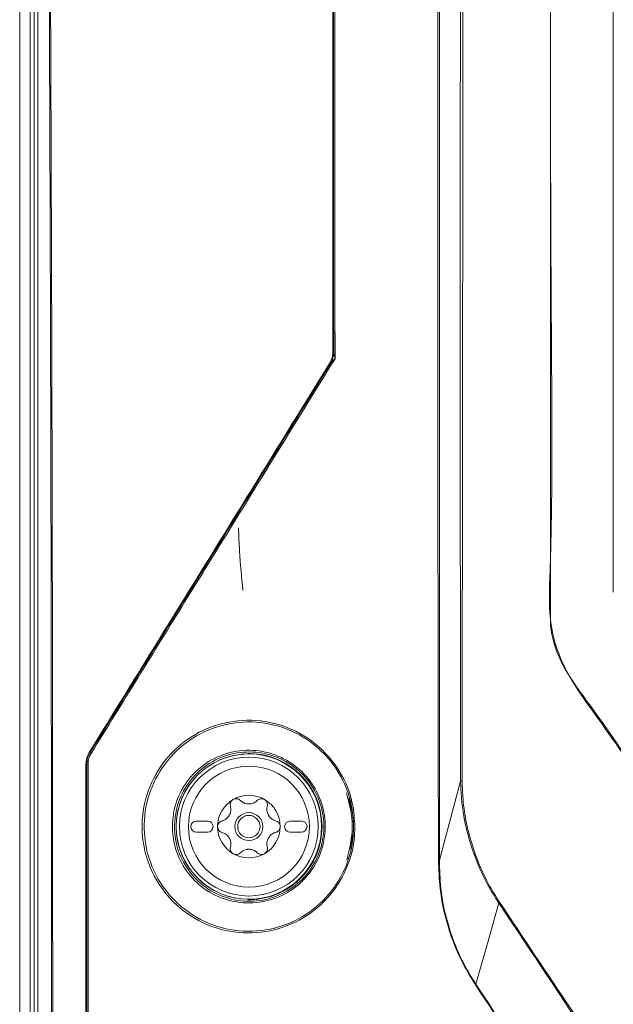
# Model space of a CAD drawing. Header units: millimetres. Extents: x 275 to 1254, y 266 to 807.
# Tile 29 of 41: x 619 to 672, y 537 to 625. Entities that reach past the tile are written whole.
import ezdxf

# ---------------------------------------------------------------- set-up
doc = ezdxf.new("R2010")
doc.units = ezdxf.units.MM
doc.header["$LTSCALE"] = 5

msp = doc.modelspace()

# ---------------------------------------------------------------- linework, layer by layer
at = {"color": 7, "linetype": 'Continuous', "lineweight": 15}
for p, q in [((619.369, 286.825), (619.369, 786.825)), ((620.311, 520.88), (620.311, 779.622)), ((672.458, 573.389), (672.458, 778.481)), ((647.38, 594.891), (647.449, 594.871)), ((647.449, 594.871), (647.45, 594.87)), ((647.153, 593.824), (647.083, 593.843)), ((647.154, 593.826), (647.153, 593.824)), ((625.595, 559.051), (625.665, 559.032)), ((625.297, 558.004), (625.299, 531.628)), ((625.368, 557.984), (625.297, 558.004)), ((658.792, 556.467), (656.914, 549.401)), ((636.165, 552.909), (635.165, 552.909)), ((644.565, 552.909), (643.565, 552.909)), ((635.165, 551.909), (636.165, 551.909)), ((643.565, 551.909), (644.565, 551.909))]:
    msp.add_line(p, q, dxfattribs=at)
at = {"color": 8, "linetype": 'Continuous', "lineweight": 15}
for p, q in [((639.765, 558.91), (639.784, 558.908)), ((639.765, 558.91), (639.765, 558.908)), ((640.004, 558.907), (640.004, 558.948)), ((639.784, 545.909), (639.765, 545.908)), ((639.765, 545.908), (639.765, 545.909)), ((640.004, 545.869), (640.004, 545.91))]:
    msp.add_line(p, q, dxfattribs=at)
at = {"color": 7, "linetype": 'Continuous', "lineweight": 15, "flags": 128}
for points in [[(620.66, 518.534), (620.66, 616.533), (620.66, 783.729)], [(620.991, 761.754), (620.991, 726.94), (620.991, 583.149), (620.991, 579.088), (620.991, 518.461)], [(639.765, 558.91), (639.769, 558.913), (639.783, 558.927), (639.801, 558.946)], [(662.211, 545.586), (661.193, 541.958), (660.167, 538.301)]]:
    msp.add_lwpolyline(points, dxfattribs=at)
at = {"color": 7, "linetype": 'Continuous', "lineweight": 15}
for radius in [6.5, 6.208, 5.408, 1.25, 1]:
    msp.add_circle((639.865, 552.409), radius, dxfattribs=at)
for centre, radius, start, end in [((645.449, 594.871), 2, 328.41641, 359.99436), ((645.451, 594.872), 1.999, 328.44977, 359.95801), ((625.854, 559.158), 0.227, 214.0012, 244.03587), ((639.865, 552.409), 6.502, 90.87955, 269.12045), ((639.865, 552.409), 6.541, 271.22361, 88.77639), ((625.457, 555.238), 2.748, 89.53606, 91.84932), ((639.865, 552.409), 2.8, 60, 120), ((639.865, 552.409), 2.8, 120, 180), ((639.865, 552.409), 2.031, 87.5089, 92.4911), ((639.865, 555.5), 1.066, 265.2504, 274.7496), ((639.865, 552.409), 2.8, 0, 60), ((639.865, 552.409), 2.031, 147.5089, 152.4911), ((637.188, 553.954), 1.066, 325.2504, 334.7496), ((639.865, 552.409), 2.031, 27.5089, 32.4911), ((642.542, 553.954), 1.066, 205.2504, 214.7496), ((635.165, 552.409), 0.5, 90, 270), ((636.165, 552.409), 0.5, 270, 90), ((639.865, 552.409), 2.8, 180, 240), ((639.865, 552.409), 2.8, 300, 0), ((643.565, 552.409), 0.5, 90, 270), ((644.565, 552.409), 0.5, 270, 90), ((639.865, 552.409), 2.031, 207.5089, 212.4911), ((637.188, 550.863), 1.066, 25.2504, 34.7496), ((639.865, 552.409), 2.031, 327.5089, 332.4911), ((642.542, 550.863), 1.066, 145.2504, 154.7496), ((639.865, 552.409), 2.8, 240, 300), ((639.865, 549.318), 1.066, 85.2504, 94.7496), ((639.865, 552.409), 2.031, 267.5089, 272.4911), ((651.444, 557.584), 16.514, 224.99302, 225.17138)]:
    msp.add_arc(centre, radius, start, end, dxfattribs=at)
at = {"color": 8, "linetype": 'Continuous', "lineweight": 15}
for centre, start, end in [((639.802, 558.846), 38.86223, 90.51248), ((639.802, 545.971), 269.46765, 321.15764)]:
    msp.add_arc(centre, 0.1, start, end, dxfattribs=at)
at = {"color": 7, "linetype": 'Continuous', "lineweight": 15}
for points, knots in [([(647.45, 594.87), (647.442, 608.479), (647.428, 635.701), (647.389, 680.088), (647.334, 728.029), (647.279, 762.31), (647.252, 779.453)], [0, 0, 0, 0, 0.220821, 0.441696, 0.720793, 1, 1, 1, 1]), ([(647.373, 779.468), (647.401, 762.326), (647.455, 728.044), (647.495, 692.859), (647.516, 671.519), (647.532, 654.064), (647.553, 627.485), (647.564, 604.219), (647.569, 594.267)], [0, 0, 0, 0, 0.2782376, 0.556475, 0.5699309, 0.6237549, 0.839057, 1, 1, 1, 1]), ([(656.819, 549.391), (656.8, 560.083), (656.763, 581.467), (656.776, 614.147), (656.764, 641.777), (656.763, 669.857), (656.765, 697.77), (656.773, 736.073), (656.794, 763.201), (656.806, 779.223)], [0, 0, 0, 0, 0.139331, 0.278662, 0.425981, 0.499639, 0.645008, 0.790353, 1, 1, 1, 1]), ([(656.918, 779.22), (656.921, 763.198), (656.926, 736.068), (656.921, 697.765), (656.922, 669.852), (656.921, 641.774), (656.933, 614.146), (656.895, 581.471), (656.908, 560.091), (656.914, 549.401)], [0, 0, 0, 0, 0.209656, 0.355006, 0.500381, 0.574042, 0.721366, 0.860683, 1, 1, 1, 1]), ([(658.792, 556.467), (658.792, 556.467), (658.792, 556.709), (658.776, 559.772), (658.784, 568.48), (658.764, 588.234), (658.779, 616.453), (658.78, 650.315), (658.782, 678.532), (658.781, 703.927), (658.778, 726.5), (658.774, 749.072), (658.772, 766.705), (658.775, 775.874), (658.776, 779.4)], [0, 0, 0, 0, 0, 0.003252, 0.041223, 0.117166, 0.269053, 0.42094, 0.572826, 0.648769, 0.762684, 0.876599, 0.952543, 1, 1, 1, 1]), ([(658.956, 779.397), (658.967, 769.797), (658.986, 752.164), (658.999, 726.065), (659.006, 703.925), (659.008, 678.529), (659.007, 650.312), (658.995, 616.452), (658.979, 588.233), (658.947, 568.241), (658.941, 559.533), (658.939, 556.471)], [0, 0, 0, 0, 0.129211, 0.237307, 0.351226, 0.427171, 0.579062, 0.730954, 0.882845, 0.95879, 1, 1, 1, 1]), ([(666.923, 778.481), (666.923, 778.381), (666.923, 777.882), (666.923, 775.786), (666.923, 767.399), (666.918, 733.854), (667.002, 675.199), (666.726, 617.681), (667.017, 583.912), (666.818, 575.18), (666.614, 570.669), (668.104, 566.143), (671.096, 562.147), (676.759, 553.917), (681.195, 547.205), (684.543, 542.141)], [0, 0, 0, 0, 0.00124, 0.006201, 0.026043, 0.105414, 0.422897, 0.754488, 0.820354, 0.841861, 0.863299, 0.875723, 0.900182, 0.924685, 1, 1, 1, 1]), ([(666.828, 570.899), (666.828, 570.899), (666.828, 571), (666.828, 571.498), (666.828, 573.596), (666.828, 581.981), (666.828, 615.529), (666.828, 682.624), (666.828, 743.331), (666.828, 778.479)], [0, 0, 0, 0, 0, 0.001443, 0.007215, 0.030301, 0.122647, 0.492031, 1, 1, 1, 1]), ([(622.214, 531.584), (622.214, 536.488), (622.213, 553.376), (622.172, 582.248), (622.061, 618.199), (621.888, 654.143), (621.652, 690.061), (621.36, 725.938), (621.114, 749.815), (620.991, 761.754)], [0, 0, 0, 0, 0.063833, 0.219823, 0.375813, 0.531933, 0.688052, 0.844026, 1, 1, 1, 1]), ([(621.102, 761.766), (621.225, 749.827), (621.471, 725.949), (621.773, 688.858), (622.02, 650.511), (622.199, 610.897), (622.308, 571.252), (622.317, 544.806), (622.322, 531.584)], [0, 0, 0, 0, 0.155974, 0.311949, 0.483875, 0.655802, 0.827901, 1, 1, 1, 1]), ([(647.235, 745.812), (647.253, 733.259), (647.288, 708.155), (647.328, 670.437), (647.36, 632.683), (647.373, 607.488), (647.38, 594.891)], [0, 0, 0, 0, 0.249894, 0.499787, 0.749894, 1, 1, 1, 1]), ([(647.083, 593.843), (647.183, 594.041), (647.351, 594.372), (647.372, 594.742), (647.38, 594.891)], [0, 0, 0, 0, 0.596726, 1, 1, 1, 1]), ([(647.45, 594.87), (647.45, 594.869), (647.45, 594.848), (647.461, 594.777), (647.484, 594.648), (647.521, 594.472), (647.552, 594.34), (647.569, 594.268), (647.569, 594.267)], [0, 0, 0, 0, 0.010183, 0.144217, 0.365343, 0.65225, 0.994328, 1, 1, 1, 1]), ([(647.083, 593.843), (643.498, 588.034), (636.325, 576.414), (629.172, 564.84), (625.595, 559.051)], [0, 0, 0, 0, 0.49988, 1, 1, 1, 1]), ([(625.665, 559.032), (629.244, 564.822), (636.397, 576.397), (643.569, 588.017), (647.153, 593.824)], [0, 0, 0, 0, 0.5003, 1, 1, 1, 1]), ([(647.569, 594.267), (643.877, 588.287), (639.402, 581.039), (632.132, 569.271), (628.552, 563.481), (625.754, 558.954)], [0, 0, 0, 0, 0.507013, 0.6146, 1, 1, 1, 1]), ([(647.569, 594.267), (647.555, 594.253), (647.503, 594.2), (647.409, 594.105), (647.298, 593.99), (647.212, 593.896), (647.166, 593.843), (647.155, 593.827), (647.154, 593.826)], [0, 0, 0, 0, 0.093258, 0.347592, 0.634457, 0.855646, 0.989806, 1, 1, 1, 1]), ([(639.33, 573.527), (639.215, 574.705), (639.033, 576.572), (638.963, 578.437), (638.937, 579.126)], [0, 0, 0, 0, 0.630706, 1, 1, 1, 1]), ([(684.493, 542.107), (684.437, 542.19), (684.16, 542.605), (682.996, 544.35), (678.308, 551.311), (673.336, 559.413), (667.91, 566.541), (666.924, 569.273), (666.828, 570.59), (666.828, 570.899), (666.828, 570.899)], [0, 0, 0, 0, 0.008816, 0.044081, 0.185141, 0.749381, 0.883559, 0.97271, 0.999998, 1, 1, 1, 1]), ([(649.347, 552.409), (649.332, 552.013), (649.276, 550.575), (648.526, 548.148), (646.683, 545.559), (644.077, 543.698), (640.971, 542.781), (637.685, 542.947), (634.611, 544.226), (632.147, 546.478), (630.792, 549.059), (630.217, 551.806), (630.392, 554.596), (631.601, 557.519), (633.692, 559.905), (636.476, 561.505), (639.691, 562.11), (642.97, 561.594), (645.902, 559.986), (648.086, 557.493), (649.197, 554.811), (649.305, 553.071), (649.347, 552.409)], [0, 0, 0, 0, 0.019675, 0.07152, 0.123498, 0.176255, 0.230217, 0.285395, 0.341256, 0.396813, 0.451081, 0.484232, 0.535762, 0.587281, 0.639279, 0.692654, 0.74749, 0.803205, 0.858852, 0.913602, 0.967094, 1, 1, 1, 1]), ([(649.227, 552.407), (649.187, 553.059), (649.083, 554.764), (648.405, 556.386), (647.299, 558.202), (645.833, 559.867), (642.954, 561.447), (639.727, 561.955), (636.564, 561.36), (633.825, 559.785), (631.768, 557.437), (630.578, 554.56), (630.406, 551.815), (630.971, 549.111), (632.305, 546.57), (634.73, 544.354), (637.754, 543.096), (640.986, 542.932), (644.042, 543.835), (646.607, 545.666), (648.42, 548.214), (649.158, 550.603), (649.213, 552.018), (649.227, 552.407)], [0, 0, 0, 0, 0.032897, 0.086079, 0.086384, 0.141131, 0.196786, 0.252513, 0.307362, 0.360745, 0.412741, 0.464249, 0.515765, 0.548908, 0.603172, 0.658734, 0.71461, 0.769804, 0.823774, 0.876531, 0.9285, 0.980331, 1, 1, 1, 1]), ([(625.297, 558.004), (625.31, 558.19), (625.337, 558.561), (625.509, 558.888), (625.595, 559.051)], [0, 0, 0, 0, 0.498988, 1, 1, 1, 1]), ([(625.665, 559.032), (625.58, 558.868), (625.408, 558.541), (625.381, 558.17), (625.368, 557.984)], [0, 0, 0, 0, 0.498634, 1, 1, 1, 1]), ([(625.479, 557.986), (625.491, 558.158), (625.516, 558.501), (625.675, 558.803), (625.754, 558.954)], [0, 0, 0, 0, 0.50118, 1, 1, 1, 1]), ([(633.028, 552.408), (633.056, 552.868), (633.128, 554.093), (633.607, 555.264), (634.405, 556.595), (635.467, 557.819), (637.558, 558.985), (639.907, 559.372), (642.217, 558.956), (644.232, 557.818), (645.751, 556.103), (646.632, 553.992), (646.76, 551.986), (646.352, 550.023), (645.397, 548.185), (643.646, 546.561), (641.438, 545.623), (639.062, 545.491), (636.816, 546.151), (634.942, 547.489), (633.625, 549.337), (633.081, 551.077), (633.04, 552.114), (633.028, 552.408)], [0, 0, 0, 0, 0.031791, 0.084836, 0.085186, 0.140063, 0.195799, 0.251425, 0.306145, 0.35962, 0.411992, 0.463921, 0.515861, 0.548464, 0.602049, 0.656967, 0.712745, 0.768438, 0.823103, 0.876272, 0.928167, 0.979598, 1, 1, 1, 1]), ([(633.215, 552.407), (633.226, 552.119), (633.266, 551.105), (633.799, 549.404), (635.086, 547.596), (636.917, 546.288), (639.113, 545.642), (641.436, 545.771), (643.595, 546.688), (645.307, 548.276), (646.241, 550.074), (646.64, 551.994), (646.515, 553.956), (645.654, 556.021), (644.167, 557.699), (642.198, 558.811), (639.939, 559.218), (637.644, 558.839), (635.596, 557.697), (634.074, 555.936), (633.314, 554.06), (633.242, 552.856), (633.215, 552.407)], [0, 0, 0, 0, 0.020391, 0.0718, 0.123691, 0.176871, 0.231559, 0.287276, 0.343068, 0.397986, 0.451558, 0.484149, 0.536072, 0.587989, 0.640364, 0.693852, 0.748595, 0.804243, 0.85999, 0.914859, 0.968226, 1, 1, 1, 1]), ([(640.004, 558.948), (639.991, 558.948), (639.954, 558.949), (639.898, 558.949), (639.846, 558.948), (639.809, 558.947), (639.804, 558.946), (639.801, 558.946)], [0, 0, 0, 0, 0.132543, 0.350776, 0.568133, 0.784446, 1, 1, 1, 1]), ([(625.37, 531.702), (625.37, 536.177), (625.37, 544.938), (625.368, 553.698), (625.368, 557.984)], [0, 0, 0, 0, 0.510757, 1, 1, 1, 1]), ([(625.479, 557.986), (625.479, 553.699), (625.48, 544.987), (625.48, 536.274), (625.48, 531.848)], [0, 0, 0, 0, 0.4919762, 1, 1, 1, 1]), ([(658.939, 556.471), (658.911, 556.47), (658.88, 556.469), (658.829, 556.468), (658.809, 556.468), (658.792, 556.467)], [0, 0, 0, 0, 0.59138, 0.670983, 1, 1, 1, 1]), ([(658.792, 556.467), (658.792, 556.467), (658.792, 556.467), (658.792, 556.467), (658.792, 556.467)], [0, 0, 0, 0, 0.502437, 1, 1, 1, 1]), ([(662.211, 545.586), (661.869, 546.127), (660.945, 547.592), (659.632, 550.663), (658.909, 553.828), (658.816, 555.943), (658.792, 556.467)], [0, 0, 0, 0, 0.166064, 0.449988, 0.86371, 1, 1, 1, 1]), ([(658.939, 556.471), (658.957, 555.95), (659.028, 553.846), (659.734, 550.695), (661.032, 547.636), (661.95, 546.177), (662.289, 545.638)], [0, 0, 0, 0, 0.1361479, 0.549734, 0.833803, 1, 1, 1, 1]), ([(639.109, 554.748), (639.062, 554.787), (638.968, 554.864), (638.787, 554.912), (638.611, 554.903), (638.51, 554.855), (638.465, 554.834)], [0, 0, 0, 0, 0.264877, 0.530073, 0.78764, 1, 1, 1, 1]), ([(641.265, 554.834), (641.257, 554.838), (641.199, 554.87), (641.077, 554.909), (640.902, 554.905), (640.741, 554.851), (640.659, 554.781), (640.62, 554.748)], [0, 0, 0, 0, 0.03751, 0.282661, 0.52835, 0.77893, 1, 1, 1, 1]), ([(648.618, 549.442), (648.863, 550.424), (649.11, 551.414), (649.107, 553.442), (648.849, 554.443), (648.593, 555.436)], [0, 0, 0, 0, 0.4944284, 0.4985786, 1, 1, 1, 1]), ([(648.798, 554.919), (649.018, 554.083), (649.42, 552.557), (649.051, 551.028), (648.884, 550.336)], [0, 0, 0, 0, 0.547865, 1, 1, 1, 1]), ([(638.217, 554.233), (638.237, 554.118), (638.275, 553.896), (638.216, 553.643), (638.161, 553.52), (638.152, 553.499)], [0, 0, 0, 0, 0.4712682, 0.9100519, 1, 1, 1, 1]), ([(638.465, 554.834), (638.457, 554.829), (638.4, 554.795), (638.306, 554.709), (638.221, 554.555), (638.188, 554.388), (638.208, 554.282), (638.217, 554.233)], [0, 0, 0, 0, 0.037499, 0.282667, 0.528332, 0.778935, 1, 1, 1, 1]), ([(639.777, 554.437), (639.664, 554.457), (639.44, 554.498), (639.226, 554.636), (639.128, 554.73), (639.109, 554.748)], [0, 0, 0, 0, 0.44653, 0.891935, 1, 1, 1, 1]), ([(640.62, 554.748), (640.531, 554.673), (640.358, 554.529), (640.109, 554.454), (639.976, 554.44), (639.953, 554.437)], [0, 0, 0, 0, 0.47127, 0.910046, 1, 1, 1, 1]), ([(641.513, 554.233), (641.523, 554.293), (641.543, 554.413), (641.494, 554.593), (641.398, 554.741), (641.306, 554.805), (641.265, 554.834)], [0, 0, 0, 0, 0.264882, 0.530072, 0.787635, 1, 1, 1, 1]), ([(641.578, 553.499), (641.539, 553.607), (641.461, 553.821), (641.474, 554.076), (641.506, 554.207), (641.513, 554.233)], [0, 0, 0, 0, 0.446537, 0.891951, 1, 1, 1, 1]), ([(638.064, 553.347), (637.99, 553.259), (637.843, 553.085), (637.616, 552.969), (637.487, 552.931), (637.461, 552.924)], [0, 0, 0, 0, 0.446533, 0.891942, 1, 1, 1, 1]), ([(642.268, 552.924), (642.159, 552.964), (641.948, 553.042), (641.758, 553.219), (641.679, 553.328), (641.666, 553.347)], [0, 0, 0, 0, 0.471286, 0.910052, 1, 1, 1, 1]), ([(637.461, 552.924), (637.404, 552.903), (637.29, 552.86), (637.159, 552.727), (637.078, 552.57), (637.069, 552.459), (637.065, 552.409)], [0, 0, 0, 0, 0.264883, 0.530054, 0.787643, 1, 1, 1, 1]), ([(637.065, 552.409), (637.065, 552.4), (637.066, 552.333), (637.093, 552.209), (637.184, 552.058), (637.312, 551.947), (637.414, 551.91), (637.461, 551.893)], [0, 0, 0, 0, 0.03751, 0.282646, 0.528353, 0.778924, 1, 1, 1, 1]), ([(642.665, 552.409), (642.665, 552.417), (642.664, 552.484), (642.636, 552.609), (642.546, 552.759), (642.418, 552.871), (642.316, 552.907), (642.268, 552.924)], [0, 0, 0, 0, 0.03751, 0.28265, 0.528354, 0.778928, 1, 1, 1, 1]), ([(642.268, 551.893), (642.325, 551.915), (642.439, 551.957), (642.571, 552.09), (642.651, 552.247), (642.661, 552.358), (642.665, 552.409)], [0, 0, 0, 0, 0.264894, 0.530066, 0.787648, 1, 1, 1, 1]), ([(637.461, 551.893), (637.571, 551.853), (637.782, 551.776), (637.972, 551.598), (638.05, 551.489), (638.064, 551.471)], [0, 0, 0, 0, 0.471271, 0.910022, 1, 1, 1, 1]), ([(641.666, 551.471), (641.739, 551.558), (641.886, 551.732), (642.113, 551.848), (642.243, 551.886), (642.268, 551.893)], [0, 0, 0, 0, 0.4465304, 0.8919536, 1, 1, 1, 1]), ([(638.152, 551.318), (638.191, 551.211), (638.268, 550.996), (638.255, 550.742), (638.223, 550.61), (638.217, 550.585)], [0, 0, 0, 0, 0.446537, 0.891951, 1, 1, 1, 1]), ([(638.217, 550.585), (638.207, 550.525), (638.187, 550.405), (638.236, 550.224), (638.332, 550.076), (638.423, 550.013), (638.465, 549.984)], [0, 0, 0, 0, 0.264921, 0.530072, 0.787662, 1, 1, 1, 1]), ([(641.265, 549.984), (641.272, 549.988), (641.33, 550.023), (641.424, 550.109), (641.508, 550.262), (641.541, 550.429), (641.522, 550.535), (641.513, 550.585)], [0, 0, 0, 0, 0.037508, 0.282637, 0.52834, 0.778898, 1, 1, 1, 1]), ([(641.513, 550.585), (641.493, 550.7), (641.455, 550.921), (641.514, 551.174), (641.568, 551.297), (641.578, 551.318)], [0, 0, 0, 0, 0.471268, 0.910052, 1, 1, 1, 1]), ([(638.465, 549.984), (638.473, 549.979), (638.531, 549.947), (638.652, 549.909), (638.828, 549.912), (638.989, 549.967), (639.071, 550.037), (639.109, 550.069)], [0, 0, 0, 0, 0.037519, 0.28266, 0.52835, 0.77893, 1, 1, 1, 1]), ([(639.109, 550.069), (639.199, 550.144), (639.372, 550.288), (639.62, 550.364), (639.754, 550.378), (639.777, 550.38)], [0, 0, 0, 0, 0.471271, 0.9100455, 1, 1, 1, 1]), ([(639.953, 550.38), (640.065, 550.36), (640.29, 550.32), (640.504, 550.181), (640.601, 550.088), (640.62, 550.069)], [0, 0, 0, 0, 0.446542, 0.891932, 1, 1, 1, 1]), ([(640.62, 550.069), (640.667, 550.031), (640.761, 549.953), (640.942, 549.906), (641.118, 549.915), (641.219, 549.962), (641.265, 549.984)], [0, 0, 0, 0, 0.264894, 0.530071, 0.78764, 1, 1, 1, 1]), ([(656.909, 549.392), (656.894, 549.392), (656.871, 549.392), (656.84, 549.392), (656.825, 549.392), (656.819, 549.391)], [0, 0, 0, 0, 0.499223, 0.801028, 1, 1, 1, 1]), ([(660.123, 538.273), (659.758, 538.865), (658.747, 540.502), (657.614, 543.391), (656.918, 546.559), (656.848, 548.554), (656.819, 549.391)], [0, 0, 0, 0, 0.177888, 0.492134, 0.786901, 1, 1, 1, 1]), ([(656.914, 549.401), (656.913, 549.4), (656.913, 549.398), (656.912, 549.396), (656.911, 549.394), (656.91, 549.393), (656.91, 549.392), (656.909, 549.392), (656.909, 549.392)], [0, 0, 0, 0, 0.323382, 0.543784, 0.752599, 0.846552, 0.942184, 1, 1, 1, 1]), ([(656.909, 549.392), (656.909, 549.39), (656.926, 548.556), (656.986, 546.565), (657.665, 543.407), (658.795, 540.525), (659.803, 538.892), (660.167, 538.301)], [0, 0, 0, 0, 0.000706, 0.212998, 0.507726, 0.822031, 1, 1, 1, 1]), ([(639.801, 545.871), (639.802, 545.871), (639.805, 545.871), (639.829, 545.869), (639.875, 545.868), (639.936, 545.868), (639.982, 545.869), (640.004, 545.869)], [0, 0, 0, 0, 0.131327, 0.347169, 0.563857, 0.781578, 1, 1, 1, 1]), ([(662.212, 545.587), (662.212, 545.587), (662.211, 545.587), (662.211, 545.586), (662.211, 545.586), (662.211, 545.586)], [0, 0, 0, 0, 0.398601, 0.917658, 1, 1, 1, 1]), ([(662.289, 545.638), (662.285, 545.635), (662.273, 545.627), (662.247, 545.61), (662.225, 545.596), (662.212, 545.587)], [0, 0, 0, 0, 0.171626, 0.491434, 1, 1, 1, 1]), ([(679.939, 519.017), (677.186, 523.142), (671.68, 531.391), (665.772, 540.248), (662.616, 544.981), (662.212, 545.587)], [0, 0, 0, 0, 0.465762, 0.931523, 1, 1, 1, 1]), ([(662.289, 545.638), (666.548, 539.269), (672.467, 530.419), (678.382, 521.567), (680.04, 519.085)], [0, 0, 0, 0, 0.719642, 1, 1, 1, 1]), ([(660.167, 538.301), (660.158, 538.295), (660.144, 538.286), (660.129, 538.277), (660.123, 538.273)], [0, 0, 0, 0, 0.5942197, 1, 1, 1, 1]), ([(674.396, 516.652), (671.671, 520.783), (666.912, 527.997), (662.156, 535.196), (660.123, 538.273)], [0, 0, 0, 0, 0.572521, 1, 1, 1, 1]), ([(660.167, 538.301), (662.203, 535.226), (666.966, 528.032), (671.73, 520.821), (674.458, 516.692)], [0, 0, 0, 0, 0.427456, 1, 1, 1, 1]), ([(660.167, 538.301), (660.167, 538.301), (660.167, 538.301), (660.167, 538.301), (660.167, 538.301), (660.167, 538.301)], [0, 0, 0, 0, 0.471648, 0.856554, 1, 1, 1, 1])]:
    msp.add_open_spline(points, degree=3, knots=knots, dxfattribs=at)

doc.saveas('drawing.dxf')
